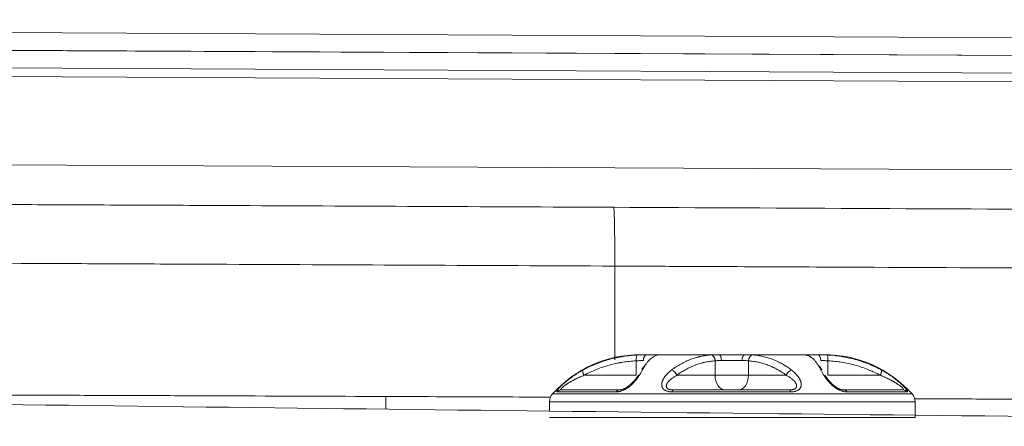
# Model space of a CAD drawing. Header units: millimetres. Extents: x 0 to 594, y 0 to 420.
# Tile 160 of 256: x 204.35 to 212.73, y 296.1 to 299.55. Entities that reach past the tile are written whole.
import ezdxf

# ---------------------------------------------------------------- set-up
doc = ezdxf.new("R2010")
doc.units = ezdxf.units.MM
doc.layers.add('1', color=7, linetype='Continuous', true_color=0xffffff)

msp = doc.modelspace()

# ---------------------------------------------------------------- linework, layer by layer
at = {"layer": '1', "color": 155, "linetype": 'Continuous', "lineweight": 13}
for p, q in [((183.0273, 299.5521), (226.7147, 299.3274)), ((226.7151, 299.1776), (183.0278, 299.4023)), ((183.0281, 299.4001), (226.7155, 299.1755)), ((183.0282, 299.1777), (231.0758, 298.9306)), ((226.716, 299.0257), (183.0286, 299.2503)), ((231.0783, 298.181), (183.0307, 298.4282)), ((209.6851, 296.7045), (209.6298, 296.7045)), ((209.6851, 296.7045), (209.7936, 296.7045)), ((209.7827, 296.7025), (209.7753, 296.7017)), ((209.786, 296.7036), (209.786, 296.7036)), ((209.7936, 296.7045), (210.2992, 296.7045)), ((210.2992, 296.7045), (210.5181, 296.7045)), ((210.5181, 296.7045), (211.0268, 296.7045)), ((211.0268, 296.7045), (211.1373, 296.7045)), ((211.0277, 296.7042), (211.0268, 296.7045)), ((211.0368, 296.7025), (211.0323, 296.7034)), ((211.0446, 296.7016), (211.0368, 296.7025)), ((211.0395, 296.7026), (211.0381, 296.7029)), ((211.1373, 296.7045), (211.1957, 296.7045)), ((209.5962, 296.5295), (209.5962, 296.6526)), ((210.2663, 296.5295), (210.2663, 296.6526)), ((210.496, 296.6545), (210.3209, 296.6545)), ((210.5501, 296.5295), (210.5501, 296.6526)), ((211.226, 296.5295), (211.226, 296.6526)), ((209.153, 296.5295), (209.5962, 296.5295)), ((209.6475, 296.5729), (209.6446, 296.5723)), ((209.9411, 296.5295), (210.2663, 296.5295)), ((210.2663, 296.5295), (210.5501, 296.5295)), ((210.5501, 296.5295), (210.8719, 296.5295)), ((211.226, 296.5295), (211.6705, 296.5295)), ((210.4047, 296.3712), (208.8844, 296.3712)), ((209.4255, 296.3887), (208.9242, 296.3887)), ((208.9601, 296.4045), (209.4493, 296.4045)), ((210.9112, 296.3887), (209.8993, 296.3887)), ((209.9117, 296.4045), (210.8992, 296.4045)), ((211.941, 296.3712), (210.4047, 296.3712)), ((211.3643, 296.4045), (211.8626, 296.4045)), ((211.8984, 296.3887), (211.3879, 296.3887)), ((208.859, 296.3045), (208.859, 296.2283)), ((210.4046, 296.3045), (208.859, 296.3045)), ((211.9665, 296.3045), (210.4046, 296.3045)), ((211.9665, 296.1708), (211.9665, 296.3045)), ((208.859, 296.1708), (211.9665, 296.1708))]:
    msp.add_line(p, q, dxfattribs=at)
for centre, radius, start, end in [((209.6298, 295.7045), 1, 90, 138.18969), ((211.1957, 295.7045), 1, 41.81031, 90), ((208.959, 296.3045), 0.1, 138.18969, 180), ((211.8665, 296.3045), 0.1, 0, 41.81031)]:
    msp.add_arc(centre, radius, start, end, dxfattribs=at)
for centre, major_axis, ratio, start_param, end_param in [((209.6092, 296.6526), (-0.0027, 0.0499), 0.26019, 0.019652, 1.55649), ((209.6851, 296.6545), (0, 0.05), 0.563994, 0, 1.570796), ((209.7936, 296.6545), (0, 0.05), 0.997879, 0, 0.237018), ((210.231, 296.6526), (-0.0037, 0.0499), 0.704841, 4.659614, 6.196451), ((210.2992, 296.6545), (0, 0.05), 0.433148, 4.712389, 6.283185), ((210.5181, 296.6545), (0, 0.05), 0.442563, 0, 1.570796), ((210.5858, 296.6526), (0.0038, 0.0499), 0.71221, 0.087849, 1.624686), ((211.0268, 296.6545), (0, 0.05), 0.997142, 6.073263, 6.283185), ((211.1373, 296.6545), (0, 0.05), 0.555316, 4.712389, 6.283185), ((211.2135, 296.6526), (0.0027, 0.0499), 0.25008, 4.726102, 6.262939), ((209.166, 296.5295), (0.0241, -0.0438), 0.230021, 3.196256, 4.586289), ((209.9058, 296.5295), (0.03, -0.04), 0.623113, 1.133032, 2.523064), ((210.3545, 296.5295), (0, -0.125), 0.705833, 4.712389, 6.283185), ((210.461, 296.5295), (0, -0.125), 0.713213, 0, 1.570796), ((210.9076, 296.5295), (-0.0302, -0.0398), 0.629628, 3.768216, 5.158249), ((211.658, 296.5295), (0.0241, 0.0438), 0.221083, 4.833306, 6.223339), ((208.9601, 296.3545), (0, 0.05), 0.984338, 0, 0.817276), ((209.4493, 296.3545), (0, 0.05), 0.652812, 0, 0.817276), ((209.9117, 296.3545), (0, 0.05), 0.339494, 0, 0.817276), ((210.8992, 296.3545), (0, 0.05), 0.329626, 5.46591, 6.283185), ((211.3643, 296.3545), (0, 0.05), 0.644843, 5.46591, 6.283185), ((211.8626, 296.3545), (0, 0.05), 0.982438, 5.46591, 6.283185)]:
    msp.add_ellipse(centre, major_axis=major_axis, ratio=ratio, start_param=start_param, end_param=end_param, dxfattribs=at)
for points, knots in [([(221.4023, 296.0957), (220.1424, 296.1072), (214.7274, 296.1583), (205.1622, 296.2629), (195.0034, 296.4047), (187.1416, 296.5378), (181.5805, 296.641), (176.0653, 296.7579), (170.6427, 296.8951), (165.7103, 297.0949), (161.2647, 297.3832), (157.2946, 297.7563), (153.4149, 298.2745), (150.4642, 298.7951), (148.8069, 299.145), (148.4055, 299.2331)], [0, 0, 0, 0, 0.051481, 0.221272, 0.390925, 0.466887, 0.543025, 0.618635, 0.692935, 0.76564, 0.821545, 0.876319, 0.929966, 0.983009, 1, 1, 1, 1]), ([(183.0287, 298.0617), (183.5775, 298.06), (184.1265, 298.0582), (184.9499, 298.0555), (185.2244, 298.0546), (185.7734, 298.0528), (186.0479, 298.0519), (186.597, 298.05), (186.8716, 298.0491), (187.4207, 298.0472), (187.6953, 298.0462), (188.519, 298.0433), (189.0682, 298.0414), (190.1667, 298.0374), (190.716, 298.0354), (191.8146, 298.0314), (192.364, 298.0293), (193.4628, 298.0252), (194.0123, 298.0231), (195.1112, 298.0188), (195.6607, 298.0166), (197.3094, 298.0101), (198.4086, 298.0056), (200.0575, 297.9988), (200.6072, 297.9965), (201.7066, 297.9918), (202.2564, 297.9894), (203.3559, 297.9847), (203.9057, 297.9823), (204.7303, 297.9786), (205.0052, 297.9774), (205.5551, 297.9749), (205.83, 297.9737), (206.6547, 297.97), (207.2046, 297.9675), (208.3043, 297.9624), (208.8542, 297.9599), (209.4041, 297.9573)], [0, 0, 0, 0, 0.0625, 0.0625, 0.09375, 0.09375, 0.125, 0.125, 0.15625, 0.15625, 0.1875, 0.1875, 0.25, 0.25, 0.3125, 0.3125, 0.375, 0.375, 0.4375, 0.4375, 0.5, 0.5, 0.625, 0.625, 0.6875, 0.6875, 0.75, 0.75, 0.8125, 0.8125, 0.84375, 0.84375, 0.875, 0.875, 0.9375, 0.9375, 1, 1, 1, 1]), ([(209.4041, 297.9573), (209.4044, 297.9568), (209.4048, 297.9555), (209.4055, 297.9513), (209.4059, 297.9484), (209.4066, 297.9412), (209.407, 297.9369), (209.4076, 297.9267), (209.4083, 297.9151), (209.4092, 297.8935), (209.41, 297.8678), (209.4108, 297.8384), (209.4115, 297.8055), (209.4121, 297.7694), (209.4125, 297.7304), (209.4129, 297.6889), (209.4131, 297.6598), (209.4133, 297.6301), (209.4133, 297.615), (209.4134, 297.5843), (209.4134, 297.5688), (209.4134, 297.5373), (209.4134, 297.5215), (209.4133, 297.4896), (209.4132, 297.4736), (209.4132, 297.4577)], [0, 0, 0, 0, 0.0625, 0.0625, 0.125, 0.125, 0.1875, 0.1875, 0.25, 0.3125, 0.375, 0.4375, 0.5, 0.5625, 0.625, 0.6875, 0.75, 0.75, 0.8125, 0.8125, 0.875, 0.875, 0.9375, 0.9375, 1, 1, 1, 1]), ([(209.4132, 297.4577), (208.8637, 297.4602), (208.3143, 297.4627), (207.2155, 297.4678), (206.666, 297.4703), (205.842, 297.474), (205.5673, 297.4752), (205.0179, 297.4777), (204.7432, 297.4789), (203.9192, 297.4826), (203.3699, 297.485), (202.2712, 297.4898), (201.7219, 297.4921), (200.6234, 297.4968), (200.0742, 297.4991), (198.4265, 297.5059), (197.3282, 297.5104), (195.6809, 297.517), (195.1319, 297.5191), (194.0338, 297.5234), (193.4848, 297.5255), (192.3868, 297.5296), (191.8379, 297.5317), (190.7401, 297.5357), (190.1913, 297.5377), (189.0937, 297.5417), (188.5449, 297.5437), (187.7219, 297.5465), (187.4475, 297.5475), (186.8988, 297.5494), (186.6245, 297.5503), (186.0759, 297.5522), (185.8016, 297.5531), (185.253, 297.555), (184.9787, 297.5559), (184.1559, 297.5586), (183.6075, 297.5603), (183.0591, 297.562)], [0, 0, 0, 0, 0.0625, 0.0625, 0.125, 0.125, 0.15625, 0.15625, 0.1875, 0.1875, 0.25, 0.25, 0.3125, 0.3125, 0.375, 0.375, 0.5, 0.5, 0.5625, 0.5625, 0.625, 0.625, 0.6875, 0.6875, 0.75, 0.75, 0.8125, 0.8125, 0.84375, 0.84375, 0.875, 0.875, 0.90625, 0.90625, 0.9375, 0.9375, 1, 1, 1, 1]), ([(213.3334, 297.4393), (212.68, 297.4424), (211.6999, 297.447), (210.5565, 297.4523), (209.9848, 297.455), (209.7398, 297.4561), (209.5765, 297.4569), (209.4948, 297.4573), (209.4132, 297.4577)], [0, 0, 0, 0, 0.5, 0.75, 0.875, 0.9375, 0.9375, 1, 1, 1, 1]), ([(209.1413, 296.5729), (209.1593, 296.5828), (209.1774, 296.5921), (209.2141, 296.6096), (209.2326, 296.6177), (209.2701, 296.6328), (209.289, 296.6398), (209.3272, 296.6527), (209.3464, 296.6586), (209.3854, 296.6693), (209.405, 296.6741), (209.4347, 296.6806), (209.4472, 296.6831), (209.4597, 296.6854), (209.4647, 296.6863), (209.4672, 296.6867), (209.4747, 296.688), (209.4998, 296.6922), (209.5301, 296.6962), (209.5554, 296.6987), (209.5656, 296.6996), (209.5707, 296.7001), (209.5859, 296.7013), (209.5961, 296.702), (209.6062, 296.7025)], [0, 0, 0, 0, 0.125, 0.125, 0.25, 0.25, 0.375, 0.375, 0.5, 0.5, 0.625, 0.625, 0.6875, 0.703125, 0.703125, 0.71875, 0.71875, 0.75, 0.875, 0.90625, 0.90625, 0.9375, 0.9375, 1, 1, 1, 1]), ([(209.6062, 296.7025), (209.6133, 296.7029), (209.6271, 296.7036), (209.6472, 296.7042), (209.6601, 296.7044), (209.6696, 296.7045), (209.6743, 296.7045), (209.679, 296.7045), (209.682, 296.7045), (209.6836, 296.7045), (209.6851, 296.7045)], [0, 0, 0, 0, 0.25, 0.5, 0.75, 0.75, 0.875, 0.9375, 0.9375, 1, 1, 1, 1]), ([(209.7827, 296.7025), (209.7766, 296.7014), (209.7706, 296.6998), (209.7588, 296.6955), (209.7529, 296.6929), (209.7412, 296.6866), (209.7354, 296.6829), (209.724, 296.6744), (209.7183, 296.6697), (209.707, 296.6591), (209.7014, 296.6532), (209.6903, 296.6403), (209.6848, 296.6333), (209.6767, 296.6219), (209.6733, 296.6169), (209.6699, 296.6117), (209.6686, 296.6096), (209.6679, 296.6086), (209.6659, 296.6054), (209.6592, 296.5946), (209.6527, 296.5829), (209.6475, 296.5729)], [0, 0, 0, 0, 0.125, 0.125, 0.25, 0.25, 0.375, 0.375, 0.5, 0.5, 0.625, 0.625, 0.75, 0.75, 0.8125, 0.828125, 0.828125, 0.84375, 0.84375, 0.875, 1, 1, 1, 1]), ([(209.7936, 296.7045), (209.7939, 296.7045), (209.7938, 296.7045), (209.7935, 296.7044), (209.7934, 296.7044), (209.7933, 296.7044), (209.7933, 296.7044), (209.7931, 296.7044), (209.7927, 296.7043), (209.7921, 296.7042), (209.7907, 296.704), (209.7883, 296.7036), (209.7847, 296.7029), (209.7827, 296.7025)], [0, 0, 0, 0, 0.25, 0.25, 0.28125, 0.28125, 0.3125, 0.3125, 0.375, 0.5, 0.5, 0.75, 1, 1, 1, 1]), ([(209.8958, 296.5729), (209.9088, 296.5828), (209.9219, 296.5921), (209.9484, 296.6096), (209.9618, 296.6177), (209.9889, 296.6328), (210.0025, 296.6398), (210.0301, 296.6527), (210.044, 296.6586), (210.072, 296.6693), (210.0861, 296.6741), (210.1075, 296.6806), (210.1164, 296.6831), (210.1254, 296.6854), (210.129, 296.6863), (210.1308, 296.6867), (210.1362, 296.688), (210.1542, 296.6922), (210.1759, 296.6962), (210.194, 296.6987), (210.2013, 296.6996), (210.2049, 296.7001), (210.2158, 296.7013), (210.2231, 296.702), (210.2303, 296.7025)], [0, 0, 0, 0, 0.125, 0.125, 0.25, 0.25, 0.375, 0.375, 0.5, 0.5, 0.625, 0.625, 0.6875, 0.703125, 0.703125, 0.71875, 0.71875, 0.75, 0.875, 0.90625, 0.90625, 0.9375, 0.9375, 1, 1, 1, 1]), ([(210.2303, 296.7025), (210.2354, 296.7029), (210.2458, 296.7036), (210.2624, 296.7042), (210.2743, 296.7044), (210.2834, 296.7045), (210.288, 296.7045), (210.2928, 296.7045), (210.296, 296.7045), (210.2976, 296.7045), (210.2992, 296.7045)], [0, 0, 0, 0, 0.25, 0.5, 0.75, 0.75, 0.875, 0.9375, 0.9375, 1, 1, 1, 1]), ([(210.5181, 296.7045), (210.5245, 296.7045), (210.5307, 296.7045), (210.5375, 296.7044), (210.5382, 296.7044), (210.5398, 296.7044), (210.542, 296.7044), (210.5472, 296.7043), (210.5516, 296.7042), (210.5602, 296.704), (210.5712, 296.7036), (210.5815, 296.7029), (210.5864, 296.7025)], [0, 0, 0, 0, 0.25, 0.25, 0.28125, 0.28125, 0.3125, 0.375, 0.5, 0.5, 0.75, 1, 1, 1, 1]), ([(210.5864, 296.7025), (210.6008, 296.7014), (210.6152, 296.6998), (210.6437, 296.6955), (210.6579, 296.6929), (210.6862, 296.6866), (210.7002, 296.6829), (210.7282, 296.6744), (210.7421, 296.6697), (210.7698, 296.6591), (210.7835, 296.6532), (210.8109, 296.6403), (210.8245, 296.6333), (210.8447, 296.6219), (210.8531, 296.6169), (210.8615, 296.6117), (210.8648, 296.6096), (210.8665, 296.6086), (210.8715, 296.6054), (210.8881, 296.5946), (210.9045, 296.5829), (210.9174, 296.5729)], [0, 0, 0, 0, 0.125, 0.125, 0.25, 0.25, 0.375, 0.375, 0.5, 0.5, 0.625, 0.625, 0.75, 0.75, 0.8125, 0.828125, 0.828125, 0.84375, 0.84375, 0.875, 1, 1, 1, 1]), ([(211.1672, 296.5729), (211.1622, 296.5828), (211.1572, 296.5921), (211.147, 296.6096), (211.1419, 296.6177), (211.1315, 296.6328), (211.1262, 296.6398), (211.1156, 296.6527), (211.1102, 296.6586), (211.0993, 296.6693), (211.0938, 296.6741), (211.0855, 296.6806), (211.082, 296.6831), (211.0784, 296.6854), (211.077, 296.6863), (211.0763, 296.6867), (211.0742, 296.688), (211.0671, 296.6922), (211.0585, 296.6962), (211.0513, 296.6987), (211.0484, 296.6996), (211.047, 296.7001), (211.0427, 296.7013), (211.0398, 296.702), (211.0368, 296.7025)], [0, 0, 0, 0, 0.125, 0.125, 0.25, 0.25, 0.375, 0.375, 0.5, 0.5, 0.625, 0.625, 0.6875, 0.703125, 0.703125, 0.71875, 0.71875, 0.75, 0.875, 0.90625, 0.90625, 0.9375, 0.9375, 1, 1, 1, 1]), ([(211.1373, 296.7045), (211.1433, 296.7045), (211.1495, 296.7045), (211.1567, 296.7044), (211.1575, 296.7044), (211.1591, 296.7044), (211.1616, 296.7044), (211.1673, 296.7043), (211.1722, 296.7042), (211.1821, 296.704), (211.1956, 296.7036), (211.2095, 296.7029), (211.2165, 296.7025)], [0, 0, 0, 0, 0.25, 0.25, 0.28125, 0.28125, 0.3125, 0.375, 0.5, 0.5, 0.75, 1, 1, 1, 1]), ([(211.2165, 296.7025), (211.2369, 296.7014), (211.2573, 296.6998), (211.2977, 296.6955), (211.3178, 296.6929), (211.3577, 296.6866), (211.3775, 296.6829), (211.417, 296.6744), (211.4366, 296.6697), (211.4755, 296.6591), (211.4948, 296.6532), (211.5333, 296.6403), (211.5523, 296.6333), (211.5807, 296.6219), (211.5925, 296.6169), (211.6043, 296.6117), (211.609, 296.6096), (211.6113, 296.6086), (211.6183, 296.6054), (211.6417, 296.5946), (211.6646, 296.5829), (211.6826, 296.5729)], [0, 0, 0, 0, 0.125, 0.125, 0.25, 0.25, 0.375, 0.375, 0.5, 0.5, 0.625, 0.625, 0.75, 0.75, 0.8125, 0.828125, 0.828125, 0.84375, 0.84375, 0.875, 1, 1, 1, 1]), ([(209.5962, 296.6526), (209.5768, 296.6516), (209.5575, 296.65), (209.519, 296.646), (209.495, 296.6429), (209.4711, 296.6389), (209.4639, 296.6377), (209.4615, 296.6373), (209.4567, 296.6364), (209.4448, 296.6342), (209.414, 296.6281), (209.3859, 296.6212), (209.3488, 296.6111), (209.3304, 296.6055), (209.2939, 296.5932), (209.2759, 296.5866), (209.2401, 296.5722), (209.2225, 296.5644), (209.1874, 296.5478), (209.1701, 296.539), (209.153, 296.5295)], [0, 0, 0, 0, 0.125, 0.125, 0.25, 0.28125, 0.28125, 0.296875, 0.296875, 0.3125, 0.375, 0.5, 0.5, 0.625, 0.625, 0.75, 0.75, 0.875, 0.875, 1, 1, 1, 1]), ([(209.6569, 296.6545), (209.6557, 296.6545), (209.6545, 296.6545), (209.6522, 296.6545), (209.6486, 296.6545), (209.645, 296.6545), (209.6377, 296.6544), (209.6278, 296.6542), (209.6123, 296.6536), (209.6016, 296.653), (209.5962, 296.6526)], [0, 0, 0, 0, 0.0625, 0.0625, 0.125, 0.25, 0.25, 0.5, 0.75, 1, 1, 1, 1]), ([(209.6438, 296.5802), (209.6487, 296.5873), (209.6536, 296.5938), (209.6636, 296.6059), (209.6687, 296.6115), (209.6763, 296.6189), (209.6788, 296.6212), (209.6812, 296.6234)], [0, 0, 0, 0, 0.398241, 0.398241, 0.804869, 0.804869, 1, 1, 1, 1]), ([(210.2663, 296.6526), (210.2521, 296.6516), (210.2379, 296.65), (210.2097, 296.646), (210.1921, 296.6429), (210.1745, 296.6389), (210.1692, 296.6377), (210.1675, 296.6373), (210.164, 296.6364), (210.1552, 296.6342), (210.1326, 296.6281), (210.112, 296.6212), (210.0848, 296.6111), (210.0713, 296.6055), (210.0445, 296.5932), (210.0313, 296.5866), (210.0051, 296.5722), (209.9921, 296.5644), (209.9664, 296.5478), (209.9537, 296.539), (209.9411, 296.5295)], [0, 0, 0, 0, 0.125, 0.125, 0.25, 0.28125, 0.28125, 0.296875, 0.296875, 0.3125, 0.375, 0.5, 0.5, 0.625, 0.625, 0.75, 0.75, 0.875, 0.875, 1, 1, 1, 1]), ([(210.3209, 296.6545), (210.3196, 296.6545), (210.3183, 296.6545), (210.3158, 296.6545), (210.3121, 296.6545), (210.3084, 296.6545), (210.3012, 296.6544), (210.2918, 296.6542), (210.2786, 296.6536), (210.2703, 296.653), (210.2663, 296.6526)], [0, 0, 0, 0, 0.0625, 0.0625, 0.125, 0.25, 0.25, 0.5, 0.75, 1, 1, 1, 1]), ([(210.5501, 296.6526), (210.5462, 296.653), (210.538, 296.6536), (210.5293, 296.654), (210.5225, 296.6542), (210.519, 296.6543), (210.5155, 296.6544), (210.5137, 296.6544), (210.5131, 296.6544), (210.5119, 296.6544), (210.5065, 296.6545), (210.501, 296.6545), (210.496, 296.6545)], [0, 0, 0, 0, 0.25, 0.5, 0.5, 0.625, 0.6875, 0.6875, 0.71875, 0.71875, 0.75, 1, 1, 1, 1]), ([(210.8719, 296.5295), (210.8595, 296.539), (210.8468, 296.5479), (210.8307, 296.5584), (210.8275, 296.5605), (210.8227, 296.5635), (210.821, 296.5645), (210.8178, 296.5665), (210.8097, 296.5714), (210.8015, 296.5761), (210.7819, 296.587), (210.7687, 296.5937), (210.7422, 296.6059), (210.7288, 296.6115), (210.7019, 296.6216), (210.6884, 296.6261), (210.6612, 296.6341), (210.6475, 296.6376), (210.6199, 296.6435), (210.6061, 296.646), (210.5782, 296.65), (210.5642, 296.6516), (210.5501, 296.6526)], [0, 0, 0, 0, 0.125, 0.125, 0.15625, 0.15625, 0.171875, 0.171875, 0.1875, 0.25, 0.25, 0.375, 0.375, 0.5, 0.5, 0.625, 0.625, 0.75, 0.75, 0.875, 0.875, 1, 1, 1, 1]), ([(211.1343, 296.6253), (211.1375, 296.6224), (211.1406, 296.6194), (211.1487, 296.6111), (211.1536, 296.6055), (211.1633, 296.5932), (211.1681, 296.5866), (211.1736, 296.5782), (211.1744, 296.5771), (211.1751, 296.5759)], [0, 0, 0, 0, 0.228487, 0.228487, 0.585917, 0.585917, 0.943347, 0.943347, 1, 1, 1, 1]), ([(211.226, 296.6526), (211.2206, 296.653), (211.2099, 296.6536), (211.1995, 296.654), (211.1919, 296.6542), (211.1881, 296.6543), (211.1843, 296.6544), (211.1824, 296.6544), (211.1818, 296.6544), (211.1806, 296.6544), (211.175, 296.6545), (211.1697, 296.6545), (211.1651, 296.6545)], [0, 0, 0, 0, 0.25, 0.5, 0.5, 0.625, 0.6875, 0.6875, 0.71875, 0.71875, 0.75, 1, 1, 1, 1]), ([(211.6705, 296.5295), (211.6533, 296.539), (211.6358, 296.5479), (211.6136, 296.5584), (211.6091, 296.5605), (211.6024, 296.5635), (211.6002, 296.5645), (211.5957, 296.5665), (211.5845, 296.5714), (211.5732, 296.5761), (211.5461, 296.587), (211.5279, 296.5937), (211.4913, 296.6059), (211.4728, 296.6115), (211.4357, 296.6216), (211.417, 296.6261), (211.3794, 296.6341), (211.3605, 296.6376), (211.3224, 296.6435), (211.3033, 296.646), (211.2648, 296.65), (211.2455, 296.6516), (211.226, 296.6526)], [0, 0, 0, 0, 0.125, 0.125, 0.15625, 0.15625, 0.171875, 0.171875, 0.1875, 0.25, 0.25, 0.375, 0.375, 0.5, 0.5, 0.625, 0.625, 0.75, 0.75, 0.875, 0.875, 1, 1, 1, 1]), ([(208.9242, 296.3887), (208.9235, 296.3887), (208.9229, 296.3888), (208.9224, 296.3891), (208.9222, 296.3892), (208.9221, 296.3893), (208.922, 296.3894), (208.9217, 296.3897), (208.9216, 296.3899), (208.9213, 296.3906), (208.9213, 296.3912), (208.9214, 296.3926), (208.9217, 296.3934), (208.9221, 296.3947), (208.9223, 296.395), (208.9225, 296.3954), (208.9226, 296.3957), (208.9227, 296.3958), (208.923, 296.3965), (208.9239, 296.3983), (208.926, 296.4017), (208.9283, 296.4048), (208.9302, 296.4074), (208.9312, 296.4087), (208.9323, 296.4101), (208.933, 296.411), (208.9334, 296.4115), (208.9353, 296.4139), (208.937, 296.4159), (208.9406, 296.42), (208.9445, 296.4243), (208.9487, 296.4288), (208.9515, 296.4317), (208.9521, 296.4323), (208.9532, 296.4335), (208.9538, 296.4341), (208.9555, 296.4359), (208.9567, 296.4371), (208.9603, 296.4406), (208.9628, 296.4431), (208.9678, 296.4479), (208.9704, 296.4504), (208.9757, 296.4553), (208.9784, 296.4578), (208.9826, 296.4615), (208.984, 296.4627), (208.9861, 296.4646), (208.9868, 296.4652), (208.9882, 296.4665), (208.9918, 296.4696), (208.9954, 296.4727), (209.0012, 296.4776), (209.0071, 296.4825), (209.0162, 296.4898), (209.0223, 296.4946), (209.0269, 296.4982), (209.0292, 296.5), (209.0316, 296.5017), (209.0331, 296.5029), (209.0339, 296.5035), (209.0378, 296.5064), (209.041, 296.5088), (209.0504, 296.5157), (209.0568, 296.5202), (209.0695, 296.529), (209.0759, 296.5333), (209.0888, 296.5417), (209.0953, 296.5458), (209.1083, 296.5539), (209.1149, 296.5578), (209.128, 296.5655), (209.1347, 296.5693), (209.1413, 296.5729)], [0, 0, 0, 0, 0.03125, 0.03125, 0.039063, 0.039063, 0.046875, 0.046875, 0.0625, 0.0625, 0.09375, 0.09375, 0.125, 0.125, 0.132813, 0.136719, 0.136719, 0.140625, 0.140625, 0.15625, 0.1875, 0.21875, 0.21875, 0.234375, 0.242188, 0.242188, 0.25, 0.25, 0.28125, 0.28125, 0.3125, 0.34375, 0.34375, 0.351563, 0.351563, 0.359375, 0.359375, 0.375, 0.375, 0.40625, 0.40625, 0.4375, 0.4375, 0.46875, 0.46875, 0.484375, 0.484375, 0.492188, 0.492188, 0.5, 0.53125, 0.53125, 0.5625, 0.59375, 0.625, 0.625, 0.640625, 0.648438, 0.648438, 0.65625, 0.65625, 0.6875, 0.6875, 0.75, 0.75, 0.8125, 0.8125, 0.875, 0.875, 0.9375, 0.9375, 1, 1, 1, 1]), ([(209.153, 296.5295), (209.1474, 296.5273), (209.1362, 296.5228), (209.1251, 296.5181), (209.114, 296.5132), (209.1085, 296.5107), (209.0974, 296.5056), (209.0919, 296.503), (209.0809, 296.4977), (209.0754, 296.4949), (209.0645, 296.4893), (209.059, 296.4864), (209.0522, 296.4826), (209.0509, 296.4819), (209.0481, 296.4804), (209.0441, 296.4781), (209.0373, 296.4742), (209.0293, 296.4695), (209.0241, 296.4663), (209.0188, 296.4631), (209.0162, 296.4614), (209.0123, 296.4589), (209.0111, 296.4581), (209.0091, 296.4568), (209.0085, 296.4564), (209.0072, 296.4555), (209.004, 296.4534), (209.0009, 296.4513), (208.996, 296.4479), (208.9936, 296.4462), (208.9889, 296.4427), (208.9866, 296.441), (208.9832, 296.4384), (208.9816, 296.4371), (208.9797, 296.4356), (208.9788, 296.435), (208.9783, 296.4345), (208.978, 296.4343), (208.9757, 296.4324), (208.9736, 296.4307), (208.9699, 296.4274), (208.9681, 296.4258), (208.9656, 296.4234), (208.9644, 296.4223), (208.9632, 296.4209), (208.9626, 296.4204), (208.9623, 296.42), (208.9621, 296.4198), (208.9606, 296.4182), (208.9582, 296.4154), (208.9566, 296.4131), (208.9559, 296.4118), (208.9557, 296.4114), (208.9555, 296.411), (208.9554, 296.4108), (208.9553, 296.4106), (208.9552, 296.4103), (208.955, 296.4099), (208.9549, 296.4096), (208.9549, 296.4094), (208.9548, 296.4093), (208.9546, 296.4083), (208.9546, 296.4076), (208.9549, 296.4065), (208.9552, 296.406), (208.9559, 296.4054), (208.9563, 296.4052), (208.9568, 296.405), (208.9571, 296.4049), (208.9573, 296.4048), (208.9582, 296.4046), (208.9591, 296.4045), (208.9601, 296.4045)], [0, 0, 0, 0, 0.0625, 0.125, 0.125, 0.1875, 0.1875, 0.25, 0.25, 0.3125, 0.3125, 0.375, 0.375, 0.390625, 0.390625, 0.40625, 0.4375, 0.46875, 0.5, 0.5, 0.53125, 0.53125, 0.546875, 0.546875, 0.554687, 0.554687, 0.5625, 0.59375, 0.59375, 0.625, 0.625, 0.65625, 0.65625, 0.671875, 0.679687, 0.683594, 0.683594, 0.6875, 0.6875, 0.71875, 0.71875, 0.75, 0.75, 0.765625, 0.773437, 0.777344, 0.777344, 0.78125, 0.78125, 0.8125, 0.84375, 0.84375, 0.851562, 0.855469, 0.855469, 0.859375, 0.859375, 0.867187, 0.871094, 0.871094, 0.875, 0.875, 0.90625, 0.90625, 0.9375, 0.9375, 0.953125, 0.960937, 0.960937, 0.96875, 0.96875, 1, 1, 1, 1]), ([(209.6475, 296.5729), (209.6456, 296.5693), (209.6436, 296.5655), (209.6394, 296.5577), (209.6372, 296.5538), (209.6325, 296.5457), (209.6301, 296.5415), (209.625, 296.5331), (209.6223, 296.5287), (209.6165, 296.52), (209.6135, 296.5155), (209.6087, 296.5086), (209.6054, 296.504), (209.6001, 296.4969), (209.5964, 296.4921), (209.594, 296.4891), (209.5935, 296.4885), (209.5925, 296.4873), (209.591, 296.4854), (209.5875, 296.4812), (209.5822, 296.475), (209.5755, 296.4676), (209.5708, 296.4627), (209.5659, 296.4578), (209.5634, 296.4553), (209.5595, 296.4516), (209.5582, 296.4503), (209.5561, 296.4485), (209.5555, 296.4479), (209.5541, 296.4466), (209.5507, 296.4435), (209.5471, 296.4405), (209.5413, 296.4357), (209.5383, 296.4334), (209.5337, 296.4299), (209.5314, 296.4282), (209.529, 296.4265), (209.5274, 296.4254), (209.5266, 296.4248), (209.5226, 296.422), (209.5161, 296.4177), (209.5094, 296.4138), (209.5026, 296.41), (209.4991, 296.4082), (209.4947, 296.406), (209.4939, 296.4056), (209.4921, 296.4048), (209.4895, 296.4036), (209.4868, 296.4024), (209.4816, 296.4002), (209.4747, 296.3976), (209.4678, 296.3954), (209.4626, 296.3939), (209.4609, 296.3934), (209.4587, 296.3929), (209.4583, 296.3928), (209.4574, 296.3926), (209.4562, 296.3923), (209.4515, 296.3913), (209.4474, 296.3905), (209.4409, 296.3896), (209.4346, 296.3889), (209.4285, 296.3887), (209.4255, 296.3887)], [0, 0, 0, 0, 0.0625, 0.0625, 0.125, 0.125, 0.1875, 0.1875, 0.25, 0.25, 0.3125, 0.3125, 0.34375, 0.375, 0.40625, 0.40625, 0.414063, 0.414063, 0.421875, 0.4375, 0.46875, 0.5, 0.53125, 0.53125, 0.5625, 0.5625, 0.578125, 0.578125, 0.585938, 0.585938, 0.59375, 0.625, 0.625, 0.65625, 0.65625, 0.671875, 0.679688, 0.679688, 0.6875, 0.6875, 0.71875, 0.75, 0.75, 0.78125, 0.78125, 0.789063, 0.789063, 0.796875, 0.8125, 0.8125, 0.84375, 0.875, 0.875, 0.890625, 0.890625, 0.894531, 0.894531, 0.898438, 0.90625, 0.9375, 0.9375, 0.96875, 1, 1, 1, 1]), ([(209.4493, 296.4045), (209.4514, 296.4045), (209.4535, 296.4046), (209.4579, 296.4049), (209.4602, 296.4052), (209.465, 296.4059), (209.4674, 296.4064), (209.4703, 296.4071), (209.4706, 296.4072), (209.4713, 296.4073), (209.4716, 296.4074), (209.4726, 296.4076), (209.4745, 296.4082), (209.4765, 296.4087), (209.4805, 296.41), (209.4833, 296.4109), (209.4874, 296.4125), (209.4888, 296.413), (209.4909, 296.4139), (209.4916, 296.4142), (209.493, 296.4148), (209.4941, 296.4153), (209.4952, 296.4158), (209.4959, 296.4161), (209.4962, 296.4163), (209.4973, 296.4168), (209.4994, 296.4178), (209.5015, 296.4188), (209.5056, 296.421), (209.5083, 296.4225), (209.5123, 296.4249), (209.5136, 296.4257), (209.5155, 296.4269), (209.5162, 296.4273), (209.5175, 296.4281), (209.5181, 296.4286), (209.5194, 296.4294), (209.52, 296.4298), (209.5213, 296.4307), (209.5232, 296.4319), (209.525, 296.4332), (209.5286, 296.4358), (209.5309, 296.4375), (209.5353, 296.441), (209.5375, 296.4427), (209.5401, 296.4449), (209.5406, 296.4453), (209.5417, 296.4462), (209.5432, 296.4475), (209.5447, 296.4488), (209.5476, 296.4513), (209.5495, 296.453), (209.5531, 296.4564), (209.5549, 296.4581), (209.5583, 296.4614), (209.5616, 296.4646), (209.5647, 296.4679), (209.567, 296.4703), (209.5677, 296.471), (209.5688, 296.4722), (209.5696, 296.473), (209.5717, 296.4754), (209.5748, 296.4788), (209.5775, 296.4818), (209.5813, 296.4863), (209.5837, 296.4892), (209.5883, 296.4948), (209.5905, 296.4976), (209.5947, 296.5029), (209.5967, 296.5055), (209.5996, 296.5094), (209.6005, 296.5106), (209.6024, 296.5131), (209.6033, 296.5144), (209.606, 296.518), (209.6077, 296.5204), (209.611, 296.5251), (209.6126, 296.5273), (209.6142, 296.5295)], [0, 0, 0, 0, 0.03125, 0.03125, 0.0625, 0.0625, 0.09375, 0.09375, 0.097656, 0.097656, 0.101562, 0.101562, 0.109375, 0.125, 0.125, 0.15625, 0.15625, 0.171875, 0.171875, 0.179687, 0.179687, 0.1875, 0.191406, 0.191406, 0.195312, 0.195312, 0.203125, 0.21875, 0.21875, 0.25, 0.25, 0.265625, 0.265625, 0.273437, 0.273437, 0.28125, 0.28125, 0.289062, 0.289062, 0.296875, 0.3125, 0.3125, 0.34375, 0.34375, 0.375, 0.375, 0.382812, 0.382812, 0.390625, 0.40625, 0.40625, 0.4375, 0.4375, 0.46875, 0.46875, 0.5, 0.53125, 0.53125, 0.546875, 0.546875, 0.554687, 0.5625, 0.59375, 0.625, 0.625, 0.6875, 0.6875, 0.75, 0.75, 0.8125, 0.8125, 0.84375, 0.84375, 0.875, 0.875, 0.9375, 0.9375, 1, 1, 1, 1]), ([(209.8993, 296.3887), (209.8956, 296.3887), (209.892, 296.3888), (209.8874, 296.3891), (209.8865, 296.3892), (209.8847, 296.3893), (209.8839, 296.3894), (209.8812, 296.3897), (209.8759, 296.3903), (209.8675, 296.3917), (209.8611, 296.3934), (209.8573, 296.3947), (209.8561, 296.395), (209.855, 296.3954), (209.8543, 296.3957), (209.8524, 296.3964), (209.8477, 296.3983), (209.841, 296.4017), (209.8363, 296.4048), (209.833, 296.4074), (209.8314, 296.4087), (209.8299, 296.4101), (209.8289, 296.411), (209.8284, 296.4115), (209.8261, 296.4139), (209.8244, 296.4159), (209.8214, 296.42), (209.82, 296.4222), (209.8177, 296.4266), (209.8167, 296.4288), (209.8157, 296.4317), (209.8155, 296.4323), (209.8151, 296.4335), (209.815, 296.4341), (209.8145, 296.4359), (209.8142, 296.4371), (209.8134, 296.4406), (209.8131, 296.4431), (209.8127, 296.4479), (209.8126, 296.4504), (209.8128, 296.4553), (209.813, 296.4578), (209.8135, 296.4615), (209.8137, 296.4627), (209.814, 296.4646), (209.8141, 296.4652), (209.8144, 296.4665), (209.815, 296.4696), (209.8165, 296.4752), (209.8192, 296.4825), (209.8223, 296.4898), (209.8247, 296.4946), (209.8267, 296.4982), (209.8277, 296.5), (209.8287, 296.5017), (209.8294, 296.5029), (209.8298, 296.5035), (209.8316, 296.5064), (209.8331, 296.5088), (209.8378, 296.5157), (209.8412, 296.5202), (209.8483, 296.529), (209.8521, 296.5333), (209.86, 296.5417), (209.8641, 296.5458), (209.8727, 296.5539), (209.8771, 296.5578), (209.8863, 296.5655), (209.891, 296.5693), (209.8958, 296.5729)], [0, 0, 0, 0, 0.03125, 0.03125, 0.039062, 0.039062, 0.046875, 0.046875, 0.0625, 0.09375, 0.125, 0.125, 0.132812, 0.136719, 0.136719, 0.140625, 0.15625, 0.1875, 0.21875, 0.21875, 0.234375, 0.242187, 0.242187, 0.25, 0.25, 0.28125, 0.28125, 0.3125, 0.3125, 0.34375, 0.34375, 0.351562, 0.351562, 0.359375, 0.359375, 0.375, 0.375, 0.40625, 0.40625, 0.4375, 0.4375, 0.46875, 0.46875, 0.484375, 0.484375, 0.492187, 0.492187, 0.5, 0.53125, 0.5625, 0.59375, 0.625, 0.625, 0.640625, 0.648437, 0.648437, 0.65625, 0.65625, 0.6875, 0.6875, 0.75, 0.75, 0.8125, 0.8125, 0.875, 0.875, 0.9375, 0.9375, 1, 1, 1, 1]), ([(209.9411, 296.5295), (209.937, 296.5273), (209.9289, 296.5228), (209.9211, 296.5181), (209.9135, 296.5132), (209.9097, 296.5107), (209.9024, 296.5056), (209.8988, 296.503), (209.8919, 296.4977), (209.8886, 296.4949), (209.8821, 296.4893), (209.879, 296.4864), (209.8754, 296.4826), (209.8746, 296.4819), (209.8732, 296.4804), (209.8711, 296.4781), (209.8678, 296.4742), (209.8641, 296.4695), (209.8619, 296.4663), (209.8598, 296.4631), (209.8589, 296.4614), (209.8575, 296.4589), (209.8571, 296.4581), (209.8565, 296.4568), (209.8563, 296.4564), (209.8559, 296.4555), (209.855, 296.4534), (209.8542, 296.4513), (209.8531, 296.4479), (209.8527, 296.4462), (209.8521, 296.4427), (209.8519, 296.441), (209.8519, 296.4384), (209.8519, 296.4371), (209.852, 296.4356), (209.8521, 296.435), (209.8522, 296.4345), (209.8522, 296.4343), (209.8525, 296.4324), (209.853, 296.4307), (209.8542, 296.4274), (209.855, 296.4258), (209.8565, 296.4234), (209.8573, 296.4223), (209.8584, 296.4209), (209.8589, 296.4204), (209.8592, 296.42), (209.8594, 296.4198), (209.861, 296.4182), (209.8643, 296.4154), (209.8682, 296.4131), (209.871, 296.4118), (209.8718, 296.4114), (209.8727, 296.411), (209.8733, 296.4108), (209.8735, 296.4106), (209.8744, 296.4103), (209.8753, 296.4099), (209.8763, 296.4096), (209.8769, 296.4094), (209.8772, 296.4093), (209.88, 296.4083), (209.8826, 296.4076), (209.8881, 296.4065), (209.8909, 296.406), (209.8952, 296.4054), (209.8973, 296.4052), (209.8996, 296.405), (209.9011, 296.4049), (209.9018, 296.4048), (209.9056, 296.4046), (209.9086, 296.4045), (209.9117, 296.4045)], [0, 0, 0, 0, 0.0625, 0.125, 0.125, 0.1875, 0.1875, 0.25, 0.25, 0.3125, 0.3125, 0.375, 0.375, 0.390625, 0.390625, 0.40625, 0.4375, 0.46875, 0.5, 0.5, 0.53125, 0.53125, 0.546875, 0.546875, 0.554687, 0.554687, 0.5625, 0.59375, 0.59375, 0.625, 0.625, 0.65625, 0.65625, 0.671875, 0.679687, 0.683594, 0.683594, 0.6875, 0.6875, 0.71875, 0.71875, 0.75, 0.75, 0.765625, 0.773437, 0.777344, 0.777344, 0.78125, 0.78125, 0.8125, 0.84375, 0.84375, 0.851562, 0.855469, 0.855469, 0.859375, 0.859375, 0.867187, 0.871094, 0.871094, 0.875, 0.875, 0.90625, 0.90625, 0.9375, 0.9375, 0.953125, 0.960937, 0.960937, 0.96875, 0.96875, 1, 1, 1, 1]), ([(210.8992, 296.4045), (210.9022, 296.4045), (210.9053, 296.4046), (210.9112, 296.4049), (210.9142, 296.4052), (210.9199, 296.4059), (210.9227, 296.4064), (210.9258, 296.4071), (210.9262, 296.4072), (210.9268, 296.4073), (210.9272, 296.4074), (210.9282, 296.4076), (210.9302, 296.4082), (210.9321, 296.4087), (210.9359, 296.41), (210.9382, 296.4109), (210.9415, 296.4125), (210.9426, 296.413), (210.9441, 296.4139), (210.9446, 296.4142), (210.9456, 296.4148), (210.9463, 296.4153), (210.947, 296.4158), (210.9475, 296.4161), (210.9477, 296.4163), (210.9484, 296.4168), (210.9497, 296.4178), (210.9508, 296.4188), (210.953, 296.421), (210.9542, 296.4225), (210.9558, 296.4249), (210.9562, 296.4257), (210.9569, 296.4269), (210.9571, 296.4273), (210.9574, 296.4281), (210.9576, 296.4286), (210.9579, 296.4294), (210.9581, 296.4298), (210.9584, 296.4307), (210.9588, 296.4319), (210.959, 296.4332), (210.9595, 296.4358), (210.9596, 296.4375), (210.9596, 296.441), (210.9595, 296.4427), (210.9591, 296.4449), (210.9591, 296.4453), (210.9589, 296.4462), (210.9586, 296.4475), (210.9583, 296.4488), (210.9575, 296.4513), (210.9569, 296.453), (210.9555, 296.4564), (210.9548, 296.4581), (210.953, 296.4614), (210.9512, 296.4646), (210.949, 296.4679), (210.9473, 296.4703), (210.9467, 296.471), (210.9458, 296.4722), (210.9452, 296.473), (210.9433, 296.4754), (210.9404, 296.4788), (210.9376, 296.4818), (210.9333, 296.4863), (210.9303, 296.4892), (210.9239, 296.4948), (210.9207, 296.4976), (210.9138, 296.5029), (210.9103, 296.5055), (210.9049, 296.5094), (210.9031, 296.5106), (210.8993, 296.5131), (210.8975, 296.5144), (210.8918, 296.518), (210.884, 296.5228), (210.876, 296.5273), (210.8719, 296.5295)], [0, 0, 0, 0, 0.03125, 0.03125, 0.0625, 0.0625, 0.09375, 0.09375, 0.097656, 0.097656, 0.101563, 0.101563, 0.109375, 0.125, 0.125, 0.15625, 0.15625, 0.171875, 0.171875, 0.179688, 0.179688, 0.1875, 0.191406, 0.191406, 0.195313, 0.195313, 0.203125, 0.21875, 0.21875, 0.25, 0.25, 0.265625, 0.265625, 0.273438, 0.273438, 0.28125, 0.28125, 0.289063, 0.289063, 0.296875, 0.3125, 0.3125, 0.34375, 0.34375, 0.375, 0.375, 0.382813, 0.382813, 0.390625, 0.40625, 0.40625, 0.4375, 0.4375, 0.46875, 0.46875, 0.5, 0.53125, 0.53125, 0.546875, 0.546875, 0.554688, 0.5625, 0.59375, 0.625, 0.625, 0.6875, 0.6875, 0.75, 0.75, 0.8125, 0.8125, 0.84375, 0.84375, 0.875, 0.875, 0.9375, 1, 1, 1, 1]), ([(210.9174, 296.5729), (210.9222, 296.5693), (210.9268, 296.5655), (210.9359, 296.5577), (210.9403, 296.5538), (210.9488, 296.5457), (210.9529, 296.5415), (210.9607, 296.5331), (210.9644, 296.5287), (210.9714, 296.52), (210.9747, 296.5155), (210.9793, 296.5086), (210.9823, 296.504), (210.9863, 296.4969), (210.9886, 296.4921), (210.99, 296.4891), (210.9903, 296.4885), (210.9908, 296.4873), (210.9916, 296.4854), (210.9933, 296.4812), (210.9954, 296.475), (210.9973, 296.4676), (210.9981, 296.4627), (210.9987, 296.4578), (210.9989, 296.4553), (210.999, 296.4516), (210.999, 296.4503), (210.9989, 296.4485), (210.9988, 296.4479), (210.9988, 296.4466), (210.9985, 296.4435), (210.998, 296.4405), (210.997, 296.4357), (210.9963, 296.4334), (210.995, 296.4299), (210.9943, 296.4282), (210.9935, 296.4265), (210.9929, 296.4254), (210.9926, 296.4248), (210.9911, 296.422), (210.9884, 296.4177), (210.9849, 296.4138), (210.9811, 296.41), (210.9791, 296.4082), (210.9762, 296.406), (210.9757, 296.4056), (210.9745, 296.4048), (210.9727, 296.4036), (210.9684, 296.4009), (210.9616, 296.3976), (210.9557, 296.3954), (210.9511, 296.3939), (210.9495, 296.3934), (210.9474, 296.3929), (210.947, 296.3928), (210.9462, 296.3926), (210.945, 296.3923), (210.9405, 296.3913), (210.9362, 296.3905), (210.9293, 296.3896), (210.9222, 296.3889), (210.9149, 296.3887), (210.9112, 296.3887)], [0, 0, 0, 0, 0.0625, 0.0625, 0.125, 0.125, 0.1875, 0.1875, 0.25, 0.25, 0.3125, 0.3125, 0.34375, 0.375, 0.40625, 0.40625, 0.414062, 0.414062, 0.421875, 0.4375, 0.46875, 0.5, 0.53125, 0.53125, 0.5625, 0.5625, 0.578125, 0.578125, 0.585937, 0.585937, 0.59375, 0.625, 0.625, 0.65625, 0.65625, 0.671875, 0.679687, 0.679687, 0.6875, 0.6875, 0.71875, 0.75, 0.75, 0.78125, 0.78125, 0.789062, 0.789062, 0.796875, 0.8125, 0.84375, 0.875, 0.875, 0.890625, 0.890625, 0.894531, 0.894531, 0.898437, 0.90625, 0.9375, 0.9375, 0.96875, 1, 1, 1, 1]), ([(211.3879, 296.3887), (211.3848, 296.3887), (211.3818, 296.3888), (211.3778, 296.3891), (211.377, 296.3892), (211.3754, 296.3893), (211.3746, 296.3894), (211.3722, 296.3897), (211.3673, 296.3903), (211.3623, 296.3912), (211.3556, 296.3926), (211.3522, 296.3934), (211.3479, 296.3947), (211.3466, 296.395), (211.3452, 296.3954), (211.3444, 296.3957), (211.3439, 296.3958), (211.3417, 296.3965), (211.34, 296.3971), (211.3347, 296.399), (211.3277, 296.4017), (211.3207, 296.4048), (211.3155, 296.4074), (211.3129, 296.4087), (211.3103, 296.4101), (211.3086, 296.411), (211.3077, 296.4115), (211.3034, 296.4139), (211.3001, 296.4159), (211.2935, 296.42), (211.2902, 296.4222), (211.2839, 296.4266), (211.2807, 296.4288), (211.2769, 296.4317), (211.2762, 296.4323), (211.2746, 296.4335), (211.2739, 296.4341), (211.2716, 296.4359), (211.2702, 296.4371), (211.2658, 296.4406), (211.263, 296.4431), (211.2576, 296.4479), (211.2523, 296.4528), (211.2473, 296.4578), (211.2436, 296.4615), (211.2424, 296.4627), (211.2406, 296.4646), (211.24, 296.4652), (211.2389, 296.4665), (211.236, 296.4696), (211.231, 296.4752), (211.2247, 296.4825), (211.2189, 296.4898), (211.2152, 296.4946), (211.2125, 296.4982), (211.2112, 296.5), (211.2099, 296.5017), (211.209, 296.5029), (211.2086, 296.5035), (211.2065, 296.5064), (211.2049, 296.5088), (211.2001, 296.5157), (211.1972, 296.5202), (211.1916, 296.529), (211.1889, 296.5333), (211.1839, 296.5417), (211.1816, 296.5458), (211.1771, 296.5539), (211.175, 296.5578), (211.1709, 296.5655), (211.169, 296.5693), (211.1672, 296.5729)], [0, 0, 0, 0, 0.03125, 0.03125, 0.039063, 0.039063, 0.046875, 0.046875, 0.0625, 0.09375, 0.09375, 0.125, 0.125, 0.132813, 0.136719, 0.136719, 0.140625, 0.140625, 0.15625, 0.15625, 0.1875, 0.21875, 0.21875, 0.234375, 0.242188, 0.242188, 0.25, 0.25, 0.28125, 0.28125, 0.3125, 0.3125, 0.34375, 0.34375, 0.351563, 0.351563, 0.359375, 0.359375, 0.375, 0.375, 0.40625, 0.40625, 0.4375, 0.46875, 0.46875, 0.484375, 0.484375, 0.492188, 0.492188, 0.5, 0.53125, 0.5625, 0.59375, 0.625, 0.625, 0.640625, 0.648438, 0.648438, 0.65625, 0.65625, 0.6875, 0.6875, 0.75, 0.75, 0.8125, 0.8125, 0.875, 0.875, 0.9375, 0.9375, 1, 1, 1, 1]), ([(211.2009, 296.5295), (211.2024, 296.5273), (211.2054, 296.5228), (211.2087, 296.5181), (211.2122, 296.5132), (211.214, 296.5107), (211.2177, 296.5056), (211.2196, 296.503), (211.2237, 296.4977), (211.2259, 296.4949), (211.2304, 296.4893), (211.2327, 296.4864), (211.2359, 296.4826), (211.2365, 296.4819), (211.2378, 296.4804), (211.2398, 296.4781), (211.2432, 296.4742), (211.2475, 296.4695), (211.2521, 296.4647), (211.2554, 296.4614), (211.2579, 296.4589), (211.2588, 296.4581), (211.2601, 296.4568), (211.2605, 296.4564), (211.2614, 296.4555), (211.2637, 296.4534), (211.266, 296.4513), (211.2698, 296.4479), (211.2718, 296.4462), (211.2759, 296.4427), (211.2781, 296.441), (211.2814, 296.4384), (211.2831, 296.4371), (211.2851, 296.4356), (211.286, 296.435), (211.2866, 296.4345), (211.2869, 296.4343), (211.2896, 296.4324), (211.292, 296.4307), (211.297, 296.4274), (211.2996, 296.4258), (211.3036, 296.4234), (211.3056, 296.4223), (211.308, 296.4209), (211.309, 296.4204), (211.3097, 296.42), (211.31, 296.4198), (211.3132, 296.4182), (211.3188, 296.4154), (211.3243, 296.4131), (211.3278, 296.4118), (211.3289, 296.4114), (211.3299, 296.411), (211.3306, 296.4108), (211.3309, 296.4106), (211.332, 296.4103), (211.333, 296.4099), (211.3341, 296.4096), (211.3347, 296.4094), (211.3351, 296.4093), (211.3382, 296.4083), (211.3408, 296.4076), (211.3459, 296.4065), (211.3484, 296.406), (211.352, 296.4054), (211.3538, 296.4052), (211.3555, 296.405), (211.3567, 296.4049), (211.3573, 296.4048), (211.3601, 296.4046), (211.3623, 296.4045), (211.3643, 296.4045)], [0, 0, 0, 0, 0.0625, 0.125, 0.125, 0.1875, 0.1875, 0.25, 0.25, 0.3125, 0.3125, 0.375, 0.375, 0.390625, 0.390625, 0.40625, 0.4375, 0.46875, 0.5, 0.53125, 0.53125, 0.546875, 0.546875, 0.554687, 0.554687, 0.5625, 0.59375, 0.59375, 0.625, 0.625, 0.65625, 0.65625, 0.671875, 0.679687, 0.683594, 0.683594, 0.6875, 0.6875, 0.71875, 0.71875, 0.75, 0.75, 0.765625, 0.773437, 0.777344, 0.777344, 0.78125, 0.78125, 0.8125, 0.84375, 0.84375, 0.851562, 0.855469, 0.855469, 0.859375, 0.859375, 0.867187, 0.871094, 0.871094, 0.875, 0.875, 0.90625, 0.90625, 0.9375, 0.9375, 0.953125, 0.960937, 0.960937, 0.96875, 0.96875, 1, 1, 1, 1]), ([(211.8626, 296.4045), (211.8636, 296.4045), (211.8645, 296.4046), (211.866, 296.4049), (211.8667, 296.4052), (211.8677, 296.4059), (211.868, 296.4064), (211.8682, 296.4071), (211.8682, 296.4072), (211.8683, 296.4073), (211.8683, 296.4074), (211.8683, 296.4076), (211.8684, 296.4082), (211.8683, 296.4087), (211.8681, 296.41), (211.8677, 296.4109), (211.8669, 296.4125), (211.8665, 296.413), (211.866, 296.4139), (211.8657, 296.4142), (211.8653, 296.4148), (211.865, 296.4153), (211.8646, 296.4158), (211.8644, 296.4161), (211.8642, 296.4163), (211.8638, 296.4168), (211.863, 296.4178), (211.8621, 296.4188), (211.8601, 296.421), (211.8587, 296.4225), (211.8562, 296.4249), (211.8554, 296.4257), (211.854, 296.4269), (211.8536, 296.4273), (211.8527, 296.4281), (211.8522, 296.4286), (211.8513, 296.4294), (211.8508, 296.4298), (211.8498, 296.4307), (211.8483, 296.4319), (211.8468, 296.4332), (211.8437, 296.4358), (211.8415, 296.4375), (211.837, 296.441), (211.8347, 296.4427), (211.8317, 296.4449), (211.8305, 296.4457), (211.8281, 296.4475), (211.8263, 296.4488), (211.8226, 296.4513), (211.8202, 296.453), (211.8151, 296.4564), (211.8126, 296.4581), (211.8075, 296.4614), (211.8023, 296.4646), (211.797, 296.4679), (211.793, 296.4703), (211.7917, 296.471), (211.7897, 296.4722), (211.7884, 296.473), (211.7843, 296.4754), (211.7783, 296.4788), (211.7729, 296.4818), (211.7647, 296.4863), (211.7593, 296.4892), (211.7484, 296.4948), (211.7429, 296.4976), (211.7319, 296.5029), (211.7263, 296.5055), (211.718, 296.5094), (211.7152, 296.5106), (211.7097, 296.5131), (211.7069, 296.5144), (211.6985, 296.518), (211.6929, 296.5204), (211.6817, 296.5251), (211.6761, 296.5273), (211.6705, 296.5295)], [0, 0, 0, 0, 0.03125, 0.03125, 0.0625, 0.0625, 0.09375, 0.09375, 0.097656, 0.097656, 0.101562, 0.101562, 0.109375, 0.125, 0.125, 0.15625, 0.15625, 0.171875, 0.171875, 0.179687, 0.179687, 0.1875, 0.191406, 0.191406, 0.195312, 0.195312, 0.203125, 0.21875, 0.21875, 0.25, 0.25, 0.265625, 0.265625, 0.273437, 0.273437, 0.28125, 0.28125, 0.289062, 0.289062, 0.296875, 0.3125, 0.3125, 0.34375, 0.34375, 0.375, 0.375, 0.382812, 0.390625, 0.40625, 0.40625, 0.4375, 0.4375, 0.46875, 0.46875, 0.5, 0.53125, 0.53125, 0.546875, 0.546875, 0.554687, 0.5625, 0.59375, 0.625, 0.625, 0.6875, 0.6875, 0.75, 0.75, 0.8125, 0.8125, 0.84375, 0.84375, 0.875, 0.875, 0.9375, 0.9375, 1, 1, 1, 1]), ([(211.6826, 296.5729), (211.6893, 296.5693), (211.696, 296.5655), (211.7092, 296.5577), (211.7158, 296.5538), (211.729, 296.5457), (211.7355, 296.5415), (211.7485, 296.5331), (211.7549, 296.5287), (211.7676, 296.52), (211.7739, 296.5155), (211.7833, 296.5086), (211.7896, 296.504), (211.7988, 296.4969), (211.805, 296.4921), (211.8088, 296.4891), (211.8095, 296.4885), (211.811, 296.4873), (211.8133, 296.4854), (211.8185, 296.4812), (211.8259, 296.475), (211.8345, 296.4676), (211.84, 296.4627), (211.8455, 296.4578), (211.8482, 296.4553), (211.8522, 296.4516), (211.8535, 296.4503), (211.8555, 296.4485), (211.8561, 296.4479), (211.8574, 296.4466), (211.8606, 296.4435), (211.8636, 296.4405), (211.8684, 296.4357), (211.8707, 296.4334), (211.874, 296.4299), (211.8756, 296.4282), (211.8772, 296.4265), (211.8782, 296.4254), (211.8787, 296.4248), (211.8812, 296.422), (211.885, 296.4177), (211.8883, 296.4138), (211.8913, 296.41), (211.8927, 296.4082), (211.8942, 296.406), (211.8945, 296.4056), (211.8951, 296.4048), (211.896, 296.4036), (211.8967, 296.4024), (211.8981, 296.4002), (211.8997, 296.3976), (211.9007, 296.3954), (211.9012, 296.3939), (211.9013, 296.3934), (211.9014, 296.3929), (211.9015, 296.3928), (211.9015, 296.3926), (211.9015, 296.3923), (211.9017, 296.3913), (211.9015, 296.3905), (211.9011, 296.3896), (211.9003, 296.3889), (211.8991, 296.3887), (211.8984, 296.3887)], [0, 0, 0, 0, 0.0625, 0.0625, 0.125, 0.125, 0.1875, 0.1875, 0.25, 0.25, 0.3125, 0.3125, 0.34375, 0.375, 0.40625, 0.40625, 0.414062, 0.414062, 0.421875, 0.4375, 0.46875, 0.5, 0.53125, 0.53125, 0.5625, 0.5625, 0.578125, 0.578125, 0.585938, 0.585938, 0.59375, 0.625, 0.625, 0.65625, 0.65625, 0.671875, 0.679688, 0.679688, 0.6875, 0.6875, 0.71875, 0.75, 0.75, 0.78125, 0.78125, 0.789063, 0.789063, 0.796875, 0.8125, 0.8125, 0.84375, 0.875, 0.875, 0.890625, 0.890625, 0.894531, 0.894531, 0.898438, 0.90625, 0.9375, 0.9375, 0.96875, 1, 1, 1, 1]), ([(197.0545, 296.3839), (197.3399, 296.3832), (197.6252, 296.3824), (198.3655, 296.3803), (198.8205, 296.379), (200.1854, 296.3749), (201.0954, 296.3721), (202.9156, 296.366), (203.8257, 296.3629), (204.9635, 296.3587), (205.191, 296.3579), (205.6462, 296.3562), (205.8737, 296.3553), (206.5564, 296.3528), (207.0116, 296.351), (207.4667, 296.3491)], [0, 0, 0, 0, 0.082238, 0.082238, 0.213347, 0.213347, 0.475565, 0.475565, 0.737782, 0.737782, 0.803337, 0.803337, 0.868891, 0.868891, 1, 1, 1, 1]), ([(207.4667, 296.3492), (207.4666, 296.3221), (207.4665, 296.295), (207.4662, 296.2597), (207.4661, 296.251), (207.466, 296.2424)], [0, 0, 0, 0, 0.754931, 0.754931, 1, 1, 1, 1]), ([(207.4667, 296.3492), (207.7911, 296.3479), (208.1155, 296.3466), (208.5825, 296.3447), (208.7251, 296.3442), (208.8676, 296.3436)], [0, 0, 0, 0, 0.694716, 0.694716, 1, 1, 1, 1]), ([(211.961, 296.3301), (212.1775, 296.3291), (212.3941, 296.3282), (212.8515, 296.3262), (213.0924, 296.3252), (213.3334, 296.3241)], [0, 0, 0, 0, 0.473338, 0.473338, 1, 1, 1, 1])]:
    msp.add_open_spline(points, degree=3, knots=knots, dxfattribs=at)
for points, degree in [([(209.4041, 297.9573), (212.3515, 297.9437), (215.2992, 297.9297), (218.247, 297.9152)], 3), ([(209.4132, 296.6605), (209.4132, 297.4577)], 1), ([(209.786, 296.7036), (209.7866, 296.7036), (209.7753, 296.7017)], 2), ([(211.0446, 296.7016), (211.0403, 296.7025), (211.0395, 296.7026)], 2)]:
    msp.add_open_spline(points, degree=degree, dxfattribs=at)

doc.saveas('drawing.dxf')
